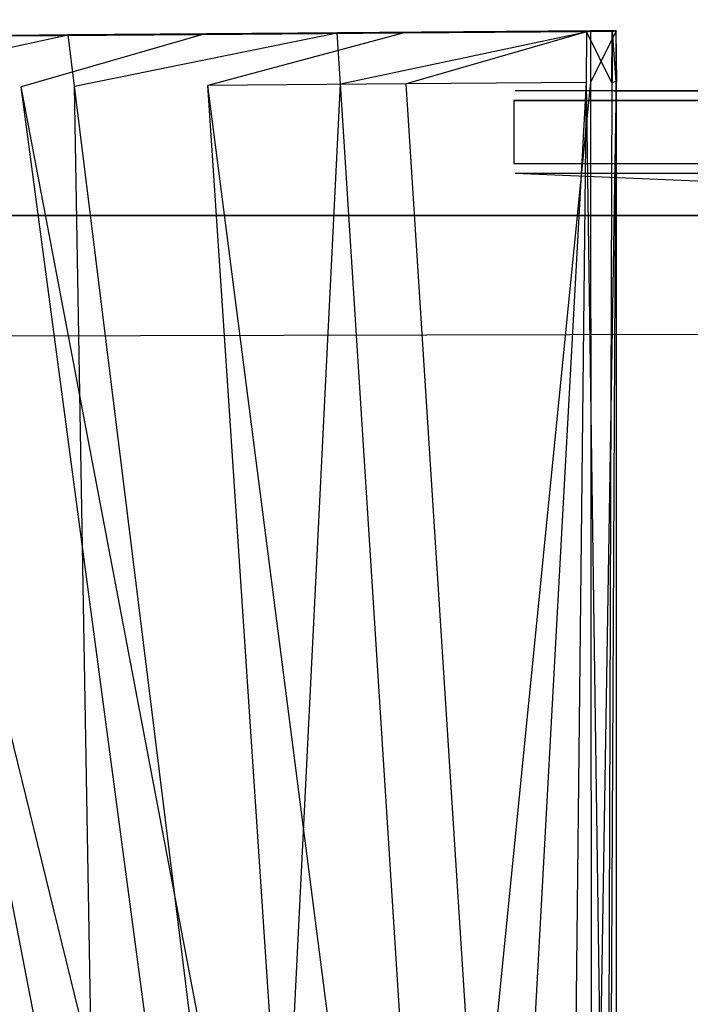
# Model space of a CAD drawing. Extents: x 0 to 0.987, y -0.451 to 0.
# Tile 11 of 33: x 0.246 to 0.254, y -0.44 to -0.428. Entities that reach past the tile are written whole.
import ezdxf

# ---------------------------------------------------------------- set-up
doc = ezdxf.new("R2010")
doc.units = 0
for name, color, linetype in [('L11_SCHUBO_N_A700ZZ__5___REPLAC', 7, 'CONTINUOUS'), ('L17_FRONTO_N_A69000__0___REPLAC', 7, 'CONTINUOUS'), ('L19_GRIFF_N_A69000__1___REPLACE', 7, 'CONTINUOUS'), ('L20_GRIFF_N_A69000__0___REPLACE', 7, 'CONTINUOUS'), ('L22_SCHUBU_N_A69000__2___REPLAC', 7, 'CONTINUOUS'), ('L25_FRONTU_N_A69000__0___REPLAC', 7, 'CONTINUOUS'), ('L7_GRIFF_N_A69000__1___REPLACEM', 7, 'CONTINUOUS'), ('L8_GRIFF_N_A69000__0___REPLACEM', 7, 'CONTINUOUS')]:
    doc.layers.add(name, color=color, linetype=linetype)

msp = doc.modelspace()

# ---------------------------------------------------------------- linework, layer by layer
at = {"layer": 'L11_SCHUBO_N_A700ZZ__5___REPLAC', "color": 8}
for points, invisible_edges in [([(0.429996, -0.104, 0.2334), (0.040443, -0.43, 0.2334), (0.040443, -0.104, 0.2334), (0.429996, -0.104, 0.2334)], 13), ([(0.040443, -0.43, 0.2334), (0.429996, -0.104, 0.2334), (0.429996, -0.43, 0.2334), (0.040443, -0.43, 0.2334)], 14), ([(0.429996, -0.43, 0.2494), (0.040443, -0.104, 0.2494), (0.040443, -0.43, 0.2494), (0.429996, -0.43, 0.2494)], 13), ([(0.040443, -0.104, 0.2494), (0.429996, -0.43, 0.2494), (0.429996, -0.104, 0.2494), (0.040443, -0.104, 0.2494)], 14), ([(0.429996, -0.43, 0.2494), (0.040443, -0.43, 0.2334), (0.429996, -0.43, 0.2334), (0.429996, -0.43, 0.2494)], 13), ([(0.040443, -0.43, 0.2334), (0.429996, -0.43, 0.2494), (0.040443, -0.43, 0.2494), (0.040443, -0.43, 0.2334)], 14)]:
    msp.add_3dface(points, dxfattribs=dict(at, invisible_edges=invisible_edges))
at = {"layer": 'L17_FRONTO_N_A69000__0___REPLAC', "color": 8}
for points, invisible_edges in [([(0.003722, -0.43, 0.20371), (0.983193, -0.43, 0.202), (0.003722, -0.43, 0.202), (0.003722, -0.43, 0.20371)], 13), ([(0.983193, -0.43, 0.202), (0.003722, -0.43, 0.20371), (0.983193, -0.43, 0.20371), (0.983193, -0.43, 0.202)], 14), ([(0.003722, -0.43, 0.396586), (0.983193, -0.43, 0.20371), (0.003722, -0.43, 0.20371), (0.003722, -0.43, 0.396586)], 13), ([(0.983193, -0.43, 0.20371), (0.003722, -0.43, 0.396586), (0.251342, -0.43, 0.369166), (0.983193, -0.43, 0.20371)], 10), ([(0.251342, -0.43, 0.369166), (0.003722, -0.43, 0.396586), (0.2497, -0.43, 0.36941), (0.251342, -0.43, 0.369166)], 10), ([(0.2497, -0.43, 0.36941), (0.003722, -0.43, 0.396586), (0.246527, -0.43, 0.370372), (0.2497, -0.43, 0.36941)], 13), ([(0.246527, -0.43, 0.370372), (0.003722, -0.43, 0.396586), (0.243602, -0.43, 0.371935), (0.246527, -0.43, 0.370372)], 10), ([(0.983193, -0.43, 0.202), (0.003722, -0.431928, 0.202), (0.003722, -0.43, 0.202), (0.983193, -0.43, 0.202)], 13), ([(0.003722, -0.431928, 0.202), (0.983193, -0.43, 0.202), (0.983193, -0.431928, 0.202), (0.003722, -0.431928, 0.202)], 14), ([(0.983193, -0.43, 0.20371), (0.251342, -0.43, 0.369166), (0.734, -0.43, 0.369085), (0.983193, -0.43, 0.20371)], 13), ([(0.983193, -0.431928, 0.202), (0.003722, -0.447345, 0.202), (0.003722, -0.431928, 0.202), (0.983193, -0.431928, 0.202)], 13), ([(0.003722, -0.447345, 0.202), (0.983193, -0.431928, 0.202), (0.983193, -0.447345, 0.202), (0.003722, -0.447345, 0.202)], 14)]:
    msp.add_3dface(points, dxfattribs=dict(at, invisible_edges=invisible_edges))
at = {"layer": 'L19_GRIFF_N_A69000__1___REPLACE', "color": 254}
for points, invisible_edges in [([(0.251811, -0.42861, 0.1702), (0.733962, -0.428493, 0.166797), (0.251829, -0.428493, 0.166797), (0.251811, -0.42861, 0.1702)], 13), ([(0.733962, -0.428493, 0.166797), (0.251811, -0.42861, 0.1702), (0.733944, -0.42861, 0.1702), (0.733962, -0.428493, 0.166797)], 14), ([(0.251829, -0.428493, 0.166797), (0.733961, -0.42949, 0.167178), (0.251828, -0.42949, 0.167178), (0.251829, -0.428493, 0.166797)], 13), ([(0.733961, -0.42949, 0.167178), (0.251829, -0.428493, 0.166797), (0.733962, -0.428493, 0.166797), (0.733961, -0.42949, 0.167178)], 14), ([(0.733944, -0.429376, 0.170481), (0.251811, -0.42861, 0.1702), (0.251811, -0.429376, 0.170481), (0.733944, -0.429376, 0.170481)], 13), ([(0.251811, -0.42861, 0.1702), (0.733944, -0.429376, 0.170481), (0.733944, -0.42861, 0.1702), (0.251811, -0.42861, 0.1702)], 14), ([(0.251811, -0.446458, 0.176732), (0.733944, -0.429376, 0.170481), (0.251811, -0.429376, 0.170481), (0.251811, -0.446458, 0.176732)], 13), ([(0.733944, -0.429376, 0.170481), (0.251811, -0.446458, 0.176732), (0.733944, -0.446458, 0.176732), (0.733944, -0.429376, 0.170481)], 14), ([(0.251828, -0.42949, 0.167178), (0.733945, -0.449681, 0.174543), (0.251811, -0.449681, 0.174543), (0.251828, -0.42949, 0.167178)], 13), ([(0.733945, -0.449681, 0.174543), (0.251828, -0.42949, 0.167178), (0.733961, -0.42949, 0.167178), (0.733945, -0.449681, 0.174543)], 14)]:
    msp.add_3dface(points, dxfattribs=dict(at, invisible_edges=invisible_edges))
at = {"layer": 'L20_GRIFF_N_A69000__0___REPLACE', "color": 254}
for points, invisible_edges in [([(0.246422, -0.427816, 0.166901), (0.243468, -0.428457, 0.168484), (0.243356, -0.427838, 0.168288), (0.246422, -0.427816, 0.166901)], 13), ([(0.243356, -0.427838, 0.168288), (0.24658, -0.427816, 0.167339), (0.246422, -0.427816, 0.166901), (0.243356, -0.427838, 0.168288)], 13), ([(0.24658, -0.427816, 0.167339), (0.243356, -0.427838, 0.168288), (0.243589, -0.427838, 0.168691), (0.24658, -0.427816, 0.167339)], 14), ([(0.243468, -0.428457, 0.168484), (0.246422, -0.427816, 0.166901), (0.246499, -0.428435, 0.167114), (0.243468, -0.428457, 0.168484)], 14), ([(0.243589, -0.427838, 0.168691), (0.247882, -0.427816, 0.170949), (0.24658, -0.427816, 0.167339), (0.243589, -0.427838, 0.168691)], 13), ([(0.247882, -0.427816, 0.170949), (0.243589, -0.427838, 0.168691), (0.245514, -0.427833, 0.17202), (0.247882, -0.427816, 0.170949)], 14), ([(0.245737, -0.427832, 0.172406), (0.243806, -0.428448, 0.174016), (0.245853, -0.428444, 0.172583), (0.245737, -0.427832, 0.172406)], 14), ([(0.245514, -0.427833, 0.17202), (0.248033, -0.427816, 0.171368), (0.247882, -0.427816, 0.170949), (0.245514, -0.427833, 0.17202)], 13), ([(0.248033, -0.427816, 0.171368), (0.245514, -0.427833, 0.17202), (0.245737, -0.427832, 0.172406), (0.248033, -0.427816, 0.171368)], 14), ([(0.245853, -0.428444, 0.172583), (0.248033, -0.427816, 0.171368), (0.245737, -0.427832, 0.172406), (0.245853, -0.428444, 0.172583)], 13), ([(0.248033, -0.427816, 0.171368), (0.245853, -0.428444, 0.172583), (0.248112, -0.428428, 0.171563), (0.248033, -0.427816, 0.171368)], 14), ([(0.249676, -0.427789, 0.165995), (0.246499, -0.428435, 0.167114), (0.246422, -0.427816, 0.166901), (0.249676, -0.427789, 0.165995)], 13), ([(0.246422, -0.427816, 0.166901), (0.249754, -0.42779, 0.166455), (0.249676, -0.427789, 0.165995), (0.246422, -0.427816, 0.166901)], 13), ([(0.249754, -0.42779, 0.166455), (0.246422, -0.427816, 0.166901), (0.24658, -0.427816, 0.167339), (0.249754, -0.42779, 0.166455)], 14), ([(0.246499, -0.428435, 0.167114), (0.249676, -0.427789, 0.165995), (0.249715, -0.428409, 0.166218), (0.246499, -0.428435, 0.167114)], 14), ([(0.24658, -0.427816, 0.167339), (0.250394, -0.427795, 0.170249), (0.249754, -0.42779, 0.166455), (0.24658, -0.427816, 0.167339)], 13), ([(0.250394, -0.427795, 0.170249), (0.24658, -0.427816, 0.167339), (0.247882, -0.427816, 0.170949), (0.250394, -0.427795, 0.170249)], 14), ([(0.247882, -0.427816, 0.170949), (0.250469, -0.427796, 0.17069), (0.250394, -0.427795, 0.170249), (0.247882, -0.427816, 0.170949)], 13), ([(0.250469, -0.427796, 0.17069), (0.247882, -0.427816, 0.170949), (0.248033, -0.427816, 0.171368), (0.250469, -0.427796, 0.17069)], 14), ([(0.248112, -0.428428, 0.171563), (0.250469, -0.427796, 0.17069), (0.248033, -0.427816, 0.171368), (0.248112, -0.428428, 0.171563)], 13), ([(0.250469, -0.427796, 0.17069), (0.248112, -0.428428, 0.171563), (0.250508, -0.428408, 0.170896), (0.250469, -0.427796, 0.17069)], 14), ([(0.252744, -0.427766, 0.165639), (0.249715, -0.428409, 0.166218), (0.249676, -0.427789, 0.165995), (0.252744, -0.427766, 0.165639)], 13), ([(0.249676, -0.427789, 0.165995), (0.252738, -0.427767, 0.166109), (0.252744, -0.427766, 0.165639), (0.249676, -0.427789, 0.165995)], 13), ([(0.252738, -0.427767, 0.166109), (0.249676, -0.427789, 0.165995), (0.249754, -0.42779, 0.166455), (0.252738, -0.427767, 0.166109)], 14), ([(0.249715, -0.428409, 0.166218), (0.252744, -0.427766, 0.165639), (0.252744, -0.428385, 0.165867), (0.249715, -0.428409, 0.166218)], 14), ([(0.249754, -0.42779, 0.166455), (0.252694, -0.427777, 0.169982), (0.252738, -0.427767, 0.166109), (0.249754, -0.42779, 0.166455)], 13), ([(0.252694, -0.427777, 0.169982), (0.249754, -0.42779, 0.166455), (0.250394, -0.427795, 0.170249), (0.252694, -0.427777, 0.169982)], 14), ([(0.250394, -0.427795, 0.170249), (0.252689, -0.427779, 0.170432), (0.252694, -0.427777, 0.169982), (0.250394, -0.427795, 0.170249)], 13), ([(0.252689, -0.427779, 0.170432), (0.250394, -0.427795, 0.170249), (0.250469, -0.427796, 0.17069), (0.252689, -0.427779, 0.170432)], 14), ([(0.250508, -0.428408, 0.170896), (0.252689, -0.427779, 0.170432), (0.250469, -0.427796, 0.17069), (0.250508, -0.428408, 0.170896)], 13), ([(0.252689, -0.427779, 0.170432), (0.250508, -0.428408, 0.170896), (0.252687, -0.428392, 0.170643), (0.252689, -0.427779, 0.170432)], 14), ([(0.252994, -0.428389, 0.170608), (0.252689, -0.427779, 0.170432), (0.252687, -0.428392, 0.170643), (0.252994, -0.428389, 0.170608)], 13), ([(0.252689, -0.427779, 0.170432), (0.252994, -0.428389, 0.170608), (0.252996, -0.427776, 0.170396), (0.252689, -0.427779, 0.170432)], 14), ([(0.252996, -0.427776, 0.170396), (0.252694, -0.427777, 0.169982), (0.252689, -0.427779, 0.170432), (0.252996, -0.427776, 0.170396)], 14), ([(0.253001, -0.427775, 0.169947), (0.252738, -0.427767, 0.166109), (0.252694, -0.427777, 0.169982), (0.253001, -0.427775, 0.169947)], 14), ([(0.252694, -0.427777, 0.169982), (0.252996, -0.427776, 0.170396), (0.253001, -0.427775, 0.169947), (0.252694, -0.427777, 0.169982)], 13), ([(0.252738, -0.427767, 0.166109), (0.253001, -0.427775, 0.169947), (0.253045, -0.427765, 0.166073), (0.252738, -0.427767, 0.166109)], 13), ([(0.253045, -0.427765, 0.166073), (0.252744, -0.427766, 0.165639), (0.252738, -0.427767, 0.166109), (0.253045, -0.427765, 0.166073)], 14), ([(0.253051, -0.427763, 0.165603), (0.252744, -0.428385, 0.165867), (0.252744, -0.427766, 0.165639), (0.253051, -0.427763, 0.165603)], 13), ([(0.252744, -0.428385, 0.165867), (0.253051, -0.427763, 0.165603), (0.253051, -0.428383, 0.165831), (0.252744, -0.428385, 0.165867)], 14), ([(0.252744, -0.427766, 0.165639), (0.253045, -0.427765, 0.166073), (0.253051, -0.427763, 0.165603), (0.252744, -0.427766, 0.165639)], 13), ([(0.252999, -0.428389, 0.170158), (0.252996, -0.427776, 0.170396), (0.252994, -0.428389, 0.170608), (0.252999, -0.428389, 0.170158)], 13), ([(0.252996, -0.427776, 0.170396), (0.252999, -0.428389, 0.170158), (0.253001, -0.427775, 0.169947), (0.252996, -0.427776, 0.170396)], 14), ([(0.253046, -0.428384, 0.166296), (0.253001, -0.427775, 0.169947), (0.252999, -0.428389, 0.170158), (0.253046, -0.428384, 0.166296)], 13), ([(0.253001, -0.427775, 0.169947), (0.253046, -0.428384, 0.166296), (0.253045, -0.427765, 0.166073), (0.253001, -0.427775, 0.169947)], 14), ([(0.253045, -0.427765, 0.166073), (0.253051, -0.428383, 0.165831), (0.253051, -0.427763, 0.165603), (0.253045, -0.427765, 0.166073)], 14), ([(0.253051, -0.428383, 0.165831), (0.253045, -0.427765, 0.166073), (0.253046, -0.428384, 0.166296), (0.253051, -0.428383, 0.165831)], 13), ([(0.240597, -0.428442, 0.177827), (0.239592, -0.428444, 0.180092), (0.246156, -0.446683, 0.181437), (0.240597, -0.428442, 0.177827)], 14), ([(0.239592, -0.428444, 0.180092), (0.24582, -0.446679, 0.182581), (0.246156, -0.446683, 0.181437), (0.239592, -0.428444, 0.180092)], 14), ([(0.240597, -0.428442, 0.177827), (0.246665, -0.446685, 0.180358), (0.242026, -0.428443, 0.175786), (0.240597, -0.428442, 0.177827)], 14), ([(0.240597, -0.428442, 0.177827), (0.246156, -0.446683, 0.181437), (0.246665, -0.446685, 0.180358), (0.240597, -0.428442, 0.177827)], 14), ([(0.247388, -0.44669, 0.179386), (0.243806, -0.428448, 0.174016), (0.242026, -0.428443, 0.175786), (0.247388, -0.44669, 0.179386)], 14), ([(0.242026, -0.428443, 0.175786), (0.246665, -0.446685, 0.180358), (0.247388, -0.44669, 0.179386), (0.242026, -0.428443, 0.175786)], 14), ([(0.246499, -0.428435, 0.167114), (0.246823, -0.446946, 0.174357), (0.243468, -0.428457, 0.168484), (0.246499, -0.428435, 0.167114)], 13), ([(0.248289, -0.446699, 0.178543), (0.245853, -0.428444, 0.172583), (0.243806, -0.428448, 0.174016), (0.248289, -0.446699, 0.178543)], 14), ([(0.248289, -0.446699, 0.178543), (0.243806, -0.428448, 0.174016), (0.247388, -0.44669, 0.179386), (0.248289, -0.446699, 0.178543)], 14), ([(0.249325, -0.446704, 0.17786), (0.248112, -0.428428, 0.171563), (0.245853, -0.428444, 0.172583), (0.249325, -0.446704, 0.17786)], 14), ([(0.249325, -0.446704, 0.17786), (0.245853, -0.428444, 0.172583), (0.248289, -0.446699, 0.178543), (0.249325, -0.446704, 0.17786)], 14), ([(0.249715, -0.428409, 0.166218), (0.248797, -0.446932, 0.173464), (0.246499, -0.428435, 0.167114), (0.249715, -0.428409, 0.166218)], 13), ([(0.246823, -0.446946, 0.174357), (0.246499, -0.428435, 0.167114), (0.248797, -0.446932, 0.173464), (0.246823, -0.446946, 0.174357)], 14), ([(0.250508, -0.428408, 0.170896), (0.248112, -0.428428, 0.171563), (0.250469, -0.446704, 0.177375), (0.250508, -0.428408, 0.170896)], 14), ([(0.250469, -0.446704, 0.177375), (0.248112, -0.428428, 0.171563), (0.249325, -0.446704, 0.17786), (0.250469, -0.446704, 0.177375)], 14), ([(0.248797, -0.446932, 0.173464), (0.249715, -0.428409, 0.166218), (0.250891, -0.446915, 0.172881), (0.248797, -0.446932, 0.173464)], 14), ([(0.252744, -0.428385, 0.165867), (0.250891, -0.446915, 0.172881), (0.249715, -0.428409, 0.166218), (0.252744, -0.428385, 0.165867)], 13), ([(0.251683, -0.446702, 0.177057), (0.250508, -0.428408, 0.170896), (0.250469, -0.446704, 0.177375), (0.251683, -0.446702, 0.177057)], 14), ([(0.251683, -0.446702, 0.177057), (0.252687, -0.428392, 0.170643), (0.250508, -0.428408, 0.170896), (0.251683, -0.446702, 0.177057)], 13), ([(0.250891, -0.446915, 0.172881), (0.252744, -0.428385, 0.165867), (0.252756, -0.4469, 0.172665), (0.250891, -0.446915, 0.172881)], 14), ([(0.252687, -0.428392, 0.170643), (0.251683, -0.446702, 0.177057), (0.252487, -0.446702, 0.176969), (0.252687, -0.428392, 0.170643)], 14), ([(0.252942, -0.446701, 0.17692), (0.252687, -0.428392, 0.170643), (0.252487, -0.446702, 0.176969), (0.252942, -0.446701, 0.17692)], 13), ([(0.252687, -0.428392, 0.170643), (0.252942, -0.446701, 0.17692), (0.252994, -0.428389, 0.170608), (0.252687, -0.428392, 0.170643)], 14), ([(0.253051, -0.428383, 0.165831), (0.252756, -0.4469, 0.172665), (0.252744, -0.428385, 0.165867), (0.253051, -0.428383, 0.165831)], 13), ([(0.252756, -0.4469, 0.172665), (0.253051, -0.428383, 0.165831), (0.253063, -0.446898, 0.172629), (0.252756, -0.4469, 0.172665)], 14), ([(0.252999, -0.428389, 0.170158), (0.252942, -0.446701, 0.17692), (0.252955, -0.446722, 0.176459), (0.252999, -0.428389, 0.170158)], 13), ([(0.252942, -0.446701, 0.17692), (0.252999, -0.428389, 0.170158), (0.252994, -0.428389, 0.170608), (0.252942, -0.446701, 0.17692)], 14), ([(0.253046, -0.428384, 0.166296), (0.252999, -0.428389, 0.170158), (0.252955, -0.446722, 0.176459), (0.253046, -0.428384, 0.166296)], 14), ([(0.253046, -0.428384, 0.166296), (0.252955, -0.446722, 0.176459), (0.253053, -0.446882, 0.172985), (0.253046, -0.428384, 0.166296)], 14), ([(0.253053, -0.446882, 0.172985), (0.253051, -0.428383, 0.165831), (0.253046, -0.428384, 0.166296), (0.253053, -0.446882, 0.172985)], 14), ([(0.253051, -0.428383, 0.165831), (0.253053, -0.446882, 0.172985), (0.253063, -0.446898, 0.172629), (0.253051, -0.428383, 0.165831)], 13), ([(0.245034, -0.44695, 0.175611), (0.243468, -0.428457, 0.168484), (0.246823, -0.446946, 0.174357), (0.245034, -0.44695, 0.175611)], 14)]:
    msp.add_3dface(points, dxfattribs=dict(at, invisible_edges=invisible_edges))
at = {"layer": 'L22_SCHUBU_N_A69000__2___REPLAC', "color": 8}
for points, invisible_edges in [([(0.9465, -0.43, 0.0494), (0.0405, -0.104, 0.0494), (0.0405, -0.43, 0.0494), (0.9465, -0.43, 0.0494)], 13), ([(0.0405, -0.104, 0.0494), (0.9465, -0.43, 0.0494), (0.946513, -0.104, 0.0494), (0.0405, -0.104, 0.0494)], 14), ([(0.946513, -0.104, 0.0334), (0.0405, -0.43, 0.0334), (0.0405, -0.104, 0.0334), (0.946513, -0.104, 0.0334)], 13), ([(0.0405, -0.43, 0.0334), (0.946513, -0.104, 0.0334), (0.9465, -0.43, 0.0334), (0.0405, -0.43, 0.0334)], 14), ([(0.9465, -0.43, 0.0494), (0.0405, -0.43, 0.0334), (0.9465, -0.43, 0.0334), (0.9465, -0.43, 0.0494)], 13), ([(0.0405, -0.43, 0.0334), (0.9465, -0.43, 0.0494), (0.0405, -0.43, 0.0494), (0.0405, -0.43, 0.0334)], 14)]:
    msp.add_3dface(points, dxfattribs=dict(at, invisible_edges=invisible_edges))
at = {"layer": 'L25_FRONTU_N_A69000__0___REPLAC', "color": 8}
for points, invisible_edges in [([(0.003722, -0.43, 0.00371), (0.983193, -0.43, 0.002), (0.003722, -0.43, 0.002), (0.003722, -0.43, 0.00371)], 13), ([(0.983193, -0.43, 0.002), (0.003722, -0.43, 0.00371), (0.983193, -0.43, 0.00371), (0.983193, -0.43, 0.002)], 14), ([(0.003722, -0.43, 0.196586), (0.983193, -0.43, 0.00371), (0.003722, -0.43, 0.00371), (0.003722, -0.43, 0.196586)], 13), ([(0.983193, -0.43, 0.00371), (0.003722, -0.43, 0.196586), (0.251342, -0.43, 0.169166), (0.983193, -0.43, 0.00371)], 10), ([(0.251342, -0.43, 0.169166), (0.003722, -0.43, 0.196586), (0.2497, -0.43, 0.16941), (0.251342, -0.43, 0.169166)], 10), ([(0.2497, -0.43, 0.16941), (0.003722, -0.43, 0.196586), (0.246527, -0.43, 0.170372), (0.2497, -0.43, 0.16941)], 13), ([(0.246527, -0.43, 0.170372), (0.003722, -0.43, 0.196586), (0.243602, -0.43, 0.171935), (0.246527, -0.43, 0.170372)], 10), ([(0.983193, -0.43, 0.002), (0.003722, -0.431928, 0.002), (0.003722, -0.43, 0.002), (0.983193, -0.43, 0.002)], 13), ([(0.003722, -0.431928, 0.002), (0.983193, -0.43, 0.002), (0.983193, -0.431928, 0.002), (0.003722, -0.431928, 0.002)], 14), ([(0.983193, -0.43, 0.00371), (0.251342, -0.43, 0.169166), (0.734, -0.43, 0.169085), (0.983193, -0.43, 0.00371)], 13), ([(0.983193, -0.431928, 0.002), (0.003722, -0.447345, 0.002), (0.003722, -0.431928, 0.002), (0.983193, -0.431928, 0.002)], 13), ([(0.003722, -0.447345, 0.002), (0.983193, -0.431928, 0.002), (0.983193, -0.447345, 0.002), (0.003722, -0.447345, 0.002)], 14)]:
    msp.add_3dface(points, dxfattribs=dict(at, invisible_edges=invisible_edges))
at = {"layer": 'L7_GRIFF_N_A69000__1___REPLACEM', "color": 254}
for points, invisible_edges in [([(0.251811, -0.42861, 0.3702), (0.733962, -0.428493, 0.366797), (0.251829, -0.428493, 0.366797), (0.251811, -0.42861, 0.3702)], 13), ([(0.733962, -0.428493, 0.366797), (0.251811, -0.42861, 0.3702), (0.733944, -0.42861, 0.3702), (0.733962, -0.428493, 0.366797)], 14), ([(0.251829, -0.428493, 0.366797), (0.733961, -0.42949, 0.367178), (0.251828, -0.42949, 0.367178), (0.251829, -0.428493, 0.366797)], 13), ([(0.733961, -0.42949, 0.367178), (0.251829, -0.428493, 0.366797), (0.733962, -0.428493, 0.366797), (0.733961, -0.42949, 0.367178)], 14), ([(0.733944, -0.429376, 0.370481), (0.251811, -0.42861, 0.3702), (0.251811, -0.429376, 0.370481), (0.733944, -0.429376, 0.370481)], 13), ([(0.251811, -0.42861, 0.3702), (0.733944, -0.429376, 0.370481), (0.733944, -0.42861, 0.3702), (0.251811, -0.42861, 0.3702)], 14), ([(0.251811, -0.446458, 0.376732), (0.733944, -0.429376, 0.370481), (0.251811, -0.429376, 0.370481), (0.251811, -0.446458, 0.376732)], 13), ([(0.733944, -0.429376, 0.370481), (0.251811, -0.446458, 0.376732), (0.733944, -0.446458, 0.376732), (0.733944, -0.429376, 0.370481)], 14), ([(0.251828, -0.42949, 0.367178), (0.733945, -0.449681, 0.374543), (0.251811, -0.449681, 0.374543), (0.251828, -0.42949, 0.367178)], 13), ([(0.733945, -0.449681, 0.374543), (0.251828, -0.42949, 0.367178), (0.733961, -0.42949, 0.367178), (0.733945, -0.449681, 0.374543)], 14)]:
    msp.add_3dface(points, dxfattribs=dict(at, invisible_edges=invisible_edges))
at = {"layer": 'L8_GRIFF_N_A69000__0___REPLACEM', "color": 254}
for points, invisible_edges in [([(0.246422, -0.427816, 0.366901), (0.243468, -0.428457, 0.368484), (0.243356, -0.427838, 0.368288), (0.246422, -0.427816, 0.366901)], 13), ([(0.243356, -0.427838, 0.368288), (0.24658, -0.427816, 0.367339), (0.246422, -0.427816, 0.366901), (0.243356, -0.427838, 0.368288)], 13), ([(0.24658, -0.427816, 0.367339), (0.243356, -0.427838, 0.368288), (0.243589, -0.427838, 0.368691), (0.24658, -0.427816, 0.367339)], 14), ([(0.243468, -0.428457, 0.368484), (0.246422, -0.427816, 0.366901), (0.246499, -0.428435, 0.367114), (0.243468, -0.428457, 0.368484)], 14), ([(0.243589, -0.427838, 0.368691), (0.247882, -0.427816, 0.370949), (0.24658, -0.427816, 0.367339), (0.243589, -0.427838, 0.368691)], 13), ([(0.247882, -0.427816, 0.370949), (0.243589, -0.427838, 0.368691), (0.245514, -0.427833, 0.37202), (0.247882, -0.427816, 0.370949)], 14), ([(0.245737, -0.427832, 0.372406), (0.243806, -0.428448, 0.374016), (0.245853, -0.428444, 0.372583), (0.245737, -0.427832, 0.372406)], 14), ([(0.245514, -0.427833, 0.37202), (0.248033, -0.427816, 0.371368), (0.247882, -0.427816, 0.370949), (0.245514, -0.427833, 0.37202)], 13), ([(0.248033, -0.427816, 0.371368), (0.245514, -0.427833, 0.37202), (0.245737, -0.427832, 0.372406), (0.248033, -0.427816, 0.371368)], 14), ([(0.245853, -0.428444, 0.372583), (0.248033, -0.427816, 0.371368), (0.245737, -0.427832, 0.372406), (0.245853, -0.428444, 0.372583)], 13), ([(0.248033, -0.427816, 0.371368), (0.245853, -0.428444, 0.372583), (0.248112, -0.428428, 0.371563), (0.248033, -0.427816, 0.371368)], 14), ([(0.249676, -0.427789, 0.365995), (0.246499, -0.428435, 0.367114), (0.246422, -0.427816, 0.366901), (0.249676, -0.427789, 0.365995)], 13), ([(0.246422, -0.427816, 0.366901), (0.249754, -0.42779, 0.366455), (0.249676, -0.427789, 0.365995), (0.246422, -0.427816, 0.366901)], 13), ([(0.249754, -0.42779, 0.366455), (0.246422, -0.427816, 0.366901), (0.24658, -0.427816, 0.367339), (0.249754, -0.42779, 0.366455)], 14), ([(0.246499, -0.428435, 0.367114), (0.249676, -0.427789, 0.365995), (0.249715, -0.428409, 0.366218), (0.246499, -0.428435, 0.367114)], 14), ([(0.24658, -0.427816, 0.367339), (0.250394, -0.427795, 0.370249), (0.249754, -0.42779, 0.366455), (0.24658, -0.427816, 0.367339)], 13), ([(0.250394, -0.427795, 0.370249), (0.24658, -0.427816, 0.367339), (0.247882, -0.427816, 0.370949), (0.250394, -0.427795, 0.370249)], 14), ([(0.247882, -0.427816, 0.370949), (0.250469, -0.427796, 0.37069), (0.250394, -0.427795, 0.370249), (0.247882, -0.427816, 0.370949)], 13), ([(0.250469, -0.427796, 0.37069), (0.247882, -0.427816, 0.370949), (0.248033, -0.427816, 0.371368), (0.250469, -0.427796, 0.37069)], 14), ([(0.248112, -0.428428, 0.371563), (0.250469, -0.427796, 0.37069), (0.248033, -0.427816, 0.371368), (0.248112, -0.428428, 0.371563)], 13), ([(0.250469, -0.427796, 0.37069), (0.248112, -0.428428, 0.371563), (0.250508, -0.428408, 0.370896), (0.250469, -0.427796, 0.37069)], 14), ([(0.252744, -0.427766, 0.365639), (0.249715, -0.428409, 0.366218), (0.249676, -0.427789, 0.365995), (0.252744, -0.427766, 0.365639)], 13), ([(0.249676, -0.427789, 0.365995), (0.252738, -0.427767, 0.366109), (0.252744, -0.427766, 0.365639), (0.249676, -0.427789, 0.365995)], 13), ([(0.252738, -0.427767, 0.366109), (0.249676, -0.427789, 0.365995), (0.249754, -0.42779, 0.366455), (0.252738, -0.427767, 0.366109)], 14), ([(0.249715, -0.428409, 0.366218), (0.252744, -0.427766, 0.365639), (0.252744, -0.428385, 0.365867), (0.249715, -0.428409, 0.366218)], 14), ([(0.249754, -0.42779, 0.366455), (0.252694, -0.427777, 0.369982), (0.252738, -0.427767, 0.366109), (0.249754, -0.42779, 0.366455)], 13), ([(0.252694, -0.427777, 0.369982), (0.249754, -0.42779, 0.366455), (0.250394, -0.427795, 0.370249), (0.252694, -0.427777, 0.369982)], 14), ([(0.250394, -0.427795, 0.370249), (0.252689, -0.427779, 0.370432), (0.252694, -0.427777, 0.369982), (0.250394, -0.427795, 0.370249)], 13), ([(0.252689, -0.427779, 0.370432), (0.250394, -0.427795, 0.370249), (0.250469, -0.427796, 0.37069), (0.252689, -0.427779, 0.370432)], 14), ([(0.250508, -0.428408, 0.370896), (0.252689, -0.427779, 0.370432), (0.250469, -0.427796, 0.37069), (0.250508, -0.428408, 0.370896)], 13), ([(0.252689, -0.427779, 0.370432), (0.250508, -0.428408, 0.370896), (0.252687, -0.428392, 0.370643), (0.252689, -0.427779, 0.370432)], 14), ([(0.252994, -0.428389, 0.370608), (0.252689, -0.427779, 0.370432), (0.252687, -0.428392, 0.370643), (0.252994, -0.428389, 0.370608)], 13), ([(0.252689, -0.427779, 0.370432), (0.252994, -0.428389, 0.370608), (0.252996, -0.427776, 0.370396), (0.252689, -0.427779, 0.370432)], 14), ([(0.252996, -0.427776, 0.370396), (0.252694, -0.427777, 0.369982), (0.252689, -0.427779, 0.370432), (0.252996, -0.427776, 0.370396)], 14), ([(0.253001, -0.427775, 0.369947), (0.252738, -0.427767, 0.366109), (0.252694, -0.427777, 0.369982), (0.253001, -0.427775, 0.369947)], 14), ([(0.252694, -0.427777, 0.369982), (0.252996, -0.427776, 0.370396), (0.253001, -0.427775, 0.369947), (0.252694, -0.427777, 0.369982)], 13), ([(0.252738, -0.427767, 0.366109), (0.253001, -0.427775, 0.369947), (0.253045, -0.427765, 0.366073), (0.252738, -0.427767, 0.366109)], 13), ([(0.253045, -0.427765, 0.366073), (0.252744, -0.427766, 0.365639), (0.252738, -0.427767, 0.366109), (0.253045, -0.427765, 0.366073)], 14), ([(0.253051, -0.427763, 0.365603), (0.252744, -0.428385, 0.365867), (0.252744, -0.427766, 0.365639), (0.253051, -0.427763, 0.365603)], 13), ([(0.252744, -0.428385, 0.365867), (0.253051, -0.427763, 0.365603), (0.253051, -0.428383, 0.365831), (0.252744, -0.428385, 0.365867)], 14), ([(0.252744, -0.427766, 0.365639), (0.253045, -0.427765, 0.366073), (0.253051, -0.427763, 0.365603), (0.252744, -0.427766, 0.365639)], 13), ([(0.252999, -0.428389, 0.370158), (0.252996, -0.427776, 0.370396), (0.252994, -0.428389, 0.370608), (0.252999, -0.428389, 0.370158)], 13), ([(0.252996, -0.427776, 0.370396), (0.252999, -0.428389, 0.370158), (0.253001, -0.427775, 0.369947), (0.252996, -0.427776, 0.370396)], 14), ([(0.253046, -0.428384, 0.366296), (0.253001, -0.427775, 0.369947), (0.252999, -0.428389, 0.370158), (0.253046, -0.428384, 0.366296)], 13), ([(0.253001, -0.427775, 0.369947), (0.253046, -0.428384, 0.366296), (0.253045, -0.427765, 0.366073), (0.253001, -0.427775, 0.369947)], 14), ([(0.253045, -0.427765, 0.366073), (0.253051, -0.428383, 0.365831), (0.253051, -0.427763, 0.365603), (0.253045, -0.427765, 0.366073)], 14), ([(0.253051, -0.428383, 0.365831), (0.253045, -0.427765, 0.366073), (0.253046, -0.428384, 0.366296), (0.253051, -0.428383, 0.365831)], 13), ([(0.240597, -0.428442, 0.377827), (0.239592, -0.428444, 0.380092), (0.246156, -0.446683, 0.381437), (0.240597, -0.428442, 0.377827)], 14), ([(0.239592, -0.428444, 0.380092), (0.24582, -0.446679, 0.382581), (0.246156, -0.446683, 0.381437), (0.239592, -0.428444, 0.380092)], 14), ([(0.240597, -0.428442, 0.377827), (0.246665, -0.446685, 0.380358), (0.242026, -0.428443, 0.375786), (0.240597, -0.428442, 0.377827)], 14), ([(0.240597, -0.428442, 0.377827), (0.246156, -0.446683, 0.381437), (0.246665, -0.446685, 0.380358), (0.240597, -0.428442, 0.377827)], 14), ([(0.247388, -0.44669, 0.379386), (0.243806, -0.428448, 0.374016), (0.242026, -0.428443, 0.375786), (0.247388, -0.44669, 0.379386)], 14), ([(0.242026, -0.428443, 0.375786), (0.246665, -0.446685, 0.380358), (0.247388, -0.44669, 0.379386), (0.242026, -0.428443, 0.375786)], 14), ([(0.246499, -0.428435, 0.367114), (0.246823, -0.446946, 0.374357), (0.243468, -0.428457, 0.368484), (0.246499, -0.428435, 0.367114)], 13), ([(0.248289, -0.446699, 0.378543), (0.245853, -0.428444, 0.372583), (0.243806, -0.428448, 0.374016), (0.248289, -0.446699, 0.378543)], 14), ([(0.248289, -0.446699, 0.378543), (0.243806, -0.428448, 0.374016), (0.247388, -0.44669, 0.379386), (0.248289, -0.446699, 0.378543)], 14), ([(0.249325, -0.446704, 0.37786), (0.248112, -0.428428, 0.371563), (0.245853, -0.428444, 0.372583), (0.249325, -0.446704, 0.37786)], 14), ([(0.249325, -0.446704, 0.37786), (0.245853, -0.428444, 0.372583), (0.248289, -0.446699, 0.378543), (0.249325, -0.446704, 0.37786)], 14), ([(0.249715, -0.428409, 0.366218), (0.248797, -0.446932, 0.373464), (0.246499, -0.428435, 0.367114), (0.249715, -0.428409, 0.366218)], 13), ([(0.246823, -0.446946, 0.374357), (0.246499, -0.428435, 0.367114), (0.248797, -0.446932, 0.373464), (0.246823, -0.446946, 0.374357)], 14), ([(0.250508, -0.428408, 0.370896), (0.248112, -0.428428, 0.371563), (0.250469, -0.446704, 0.377375), (0.250508, -0.428408, 0.370896)], 14), ([(0.250469, -0.446704, 0.377375), (0.248112, -0.428428, 0.371563), (0.249325, -0.446704, 0.37786), (0.250469, -0.446704, 0.377375)], 14), ([(0.248797, -0.446932, 0.373464), (0.249715, -0.428409, 0.366218), (0.250891, -0.446915, 0.372881), (0.248797, -0.446932, 0.373464)], 14), ([(0.252744, -0.428385, 0.365867), (0.250891, -0.446915, 0.372881), (0.249715, -0.428409, 0.366218), (0.252744, -0.428385, 0.365867)], 13), ([(0.251683, -0.446702, 0.377057), (0.250508, -0.428408, 0.370896), (0.250469, -0.446704, 0.377375), (0.251683, -0.446702, 0.377057)], 14), ([(0.251683, -0.446702, 0.377057), (0.252687, -0.428392, 0.370643), (0.250508, -0.428408, 0.370896), (0.251683, -0.446702, 0.377057)], 13), ([(0.250891, -0.446915, 0.372881), (0.252744, -0.428385, 0.365867), (0.252756, -0.4469, 0.372665), (0.250891, -0.446915, 0.372881)], 14), ([(0.252687, -0.428392, 0.370643), (0.251683, -0.446702, 0.377057), (0.252487, -0.446702, 0.376969), (0.252687, -0.428392, 0.370643)], 14), ([(0.252942, -0.446701, 0.37692), (0.252687, -0.428392, 0.370643), (0.252487, -0.446702, 0.376969), (0.252942, -0.446701, 0.37692)], 13), ([(0.252687, -0.428392, 0.370643), (0.252942, -0.446701, 0.37692), (0.252994, -0.428389, 0.370608), (0.252687, -0.428392, 0.370643)], 14), ([(0.253051, -0.428383, 0.365831), (0.252756, -0.4469, 0.372665), (0.252744, -0.428385, 0.365867), (0.253051, -0.428383, 0.365831)], 13), ([(0.252756, -0.4469, 0.372665), (0.253051, -0.428383, 0.365831), (0.253063, -0.446898, 0.372629), (0.252756, -0.4469, 0.372665)], 14), ([(0.252999, -0.428389, 0.370158), (0.252942, -0.446701, 0.37692), (0.252955, -0.446722, 0.376459), (0.252999, -0.428389, 0.370158)], 13), ([(0.252942, -0.446701, 0.37692), (0.252999, -0.428389, 0.370158), (0.252994, -0.428389, 0.370608), (0.252942, -0.446701, 0.37692)], 14), ([(0.253046, -0.428384, 0.366296), (0.252999, -0.428389, 0.370158), (0.252955, -0.446722, 0.376459), (0.253046, -0.428384, 0.366296)], 14), ([(0.253046, -0.428384, 0.366296), (0.252955, -0.446722, 0.376459), (0.253053, -0.446882, 0.372985), (0.253046, -0.428384, 0.366296)], 14), ([(0.253053, -0.446882, 0.372985), (0.253051, -0.428383, 0.365831), (0.253046, -0.428384, 0.366296), (0.253053, -0.446882, 0.372985)], 14), ([(0.253051, -0.428383, 0.365831), (0.253053, -0.446882, 0.372985), (0.253063, -0.446898, 0.372629), (0.253051, -0.428383, 0.365831)], 13), ([(0.245034, -0.44695, 0.375611), (0.243468, -0.428457, 0.368484), (0.246823, -0.446946, 0.374357), (0.245034, -0.44695, 0.375611)], 14)]:
    msp.add_3dface(points, dxfattribs=dict(at, invisible_edges=invisible_edges))

doc.saveas('drawing.dxf')
